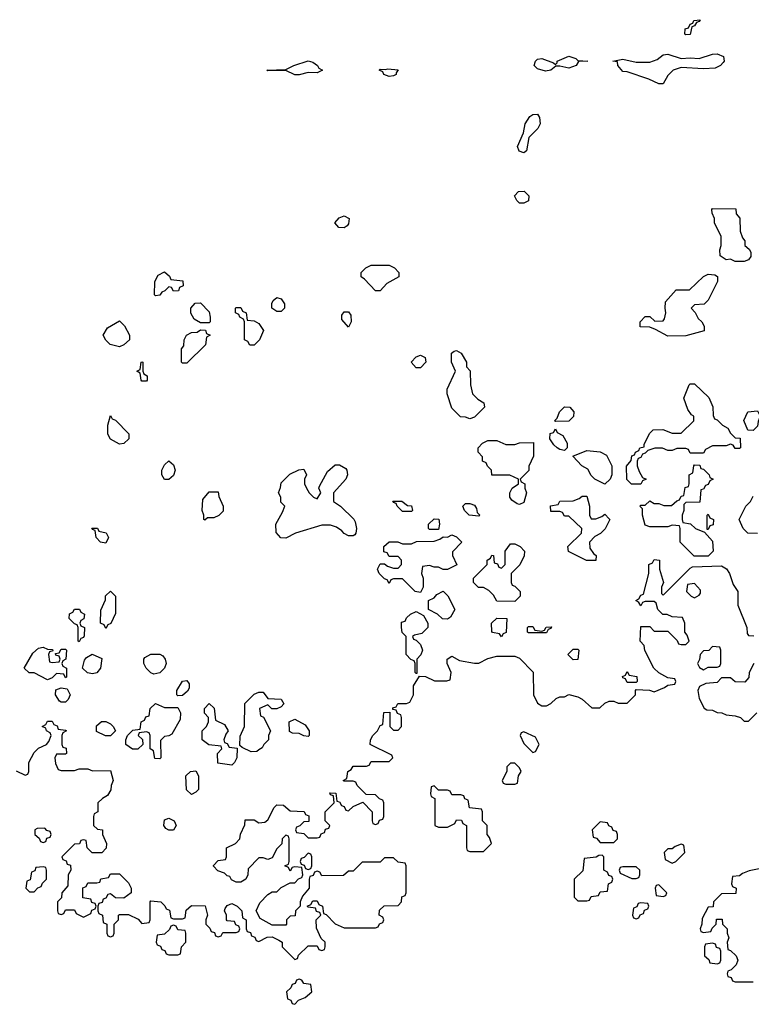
# Model space of a CAD drawing. Header units: inches. Extents: x 2735672 to 2903319, y 894031 to 1029782.
# Tile 14 of 167: x 2755886 to 2759142, y 1012334 to 1016714. Entities that reach past the tile are written whole.
import ezdxf

# ---------------------------------------------------------------- set-up
doc = ezdxf.new("R2010")
doc.units = ezdxf.units.IN
doc.header["$MEASUREMENT"] = 0
doc.layers.add('C7051', color=7, linetype='Continuous')

msp = doc.modelspace()

# ---------------------------------------------------------------- linework, layer by layer
at = {"layer": 'C7051', "color": 4, "elevation": 16}
for points in [[(2758850, 1016646), (2758846, 1016650), (2758847.3, 1016672.7), (2758862, 1016678), (2758870, 1016694), (2758882, 1016698), (2758886, 1016710), (2758914, 1016714), (2758910, 1016706), (2758898, 1016702), (2758890, 1016686), (2758878, 1016682), (2758870, 1016648)], [(2758930, 1016496), (2758830, 1016502), (2758794, 1016490), (2758770, 1016466), (2758750, 1016428), (2758730, 1016428), (2758686, 1016450), (2758590, 1016482), (2758570, 1016484), (2758548, 1016510), (2758546, 1016526), (2758526, 1016530), (2758570, 1016538), (2758630, 1016524.7), (2758690, 1016524.7), (2758723.1, 1016536.9), (2758750, 1016558), (2758770, 1016561), (2758830, 1016542), (2758870, 1016544.7), (2758910, 1016541), (2758970, 1016560.7), (2758990, 1016562.8), (2759018, 1016550), (2759021, 1016530), (2759016.8, 1016523.2), (2759004.7, 1016510), (2758981.4, 1016498.6)], [(2757210, 1016478), (2757170, 1016479), (2757130, 1016469), (2757110, 1016468.7), (2757070, 1016488), (2756990, 1016486), (2756986, 1016490), (2757070, 1016492), (2757106, 1016510), (2757170, 1016531.3), (2757190, 1016524.7), (2757210.7, 1016510.7), (2757218, 1016498), (2757234, 1016490)], [(2758330, 1016499), (2758290, 1016508), (2758272.7, 1016507.3), (2758250, 1016489.2), (2758225.6, 1016485.6), (2758190, 1016495.3), (2758175.3, 1016510), (2758182, 1016530), (2758190, 1016538), (2758210, 1016541), (2758262, 1016522), (2758270, 1016514), (2758278, 1016522), (2758278, 1016530), (2758330, 1016551.3), (2758361, 1016541), (2758370, 1016532), (2758414, 1016530), (2758372.7, 1016527.3), (2758362, 1016510)], [(2757530, 1016462), (2757506, 1016470), (2757502, 1016482), (2757486, 1016490), (2757490, 1016494), (2757512, 1016492), (2757524, 1016496), (2757571, 1016491), (2757562, 1016478), (2757562, 1016470), (2757550, 1016464)], [(2758130, 1016122), (2758109, 1016129), (2758102, 1016150), (2758128.7, 1016211.3), (2758135.3, 1016250), (2758156.4, 1016283.6), (2758170, 1016292), (2758190, 1016294), (2758199.6, 1016279.6), (2758202, 1016250), (2758192, 1016230), (2758152, 1016190), (2758142, 1016130)], [(2758110, 1015898), (2758098, 1015910), (2758088, 1015930), (2758106, 1015950), (2758130.8, 1015950.8), (2758151.3, 1015930), (2758150, 1015908), (2758130, 1015898)], [(2759070, 1015638), (2759050, 1015648), (2759030, 1015646), (2759004, 1015664), (2759002, 1015690), (2759008, 1015710), (2759008, 1015750), (2758978, 1015810), (2758978, 1015830), (2758967.3, 1015852.7), (2758966, 1015870), (2758970, 1015874), (2759072.7, 1015872.7), (2759074, 1015850), (2759091.6, 1015831.6), (2759092.7, 1015772.7), (2759103.6, 1015743.6), (2759114, 1015730), (2759114, 1015710), (2759132.7, 1015692.7), (2759139.6, 1015679.6), (2759139.6, 1015660.4), (2759130, 1015646), (2759110, 1015638)], [(2757330, 1015788.7), (2757306, 1015790), (2757288, 1015810), (2757307.3, 1015832.7), (2757330, 1015842), (2757352, 1015830), (2757350, 1015806), (2757343.6, 1015796.4)], [(2756570, 1015506), (2756562, 1015522), (2756550, 1015526), (2756532.7, 1015507.3), (2756518, 1015502), (2756510, 1015488), (2756490, 1015486), (2756486, 1015490), (2756488, 1015550), (2756502, 1015578), (2756530, 1015592), (2756552.7, 1015572.7), (2756558, 1015558), (2756612.7, 1015552.7), (2756614, 1015530), (2756598, 1015522), (2756592.7, 1015507.3)], [(2757470, 1015508), (2757420.4, 1015560.4), (2757406, 1015570), (2757406, 1015590), (2757426, 1015610), (2757450, 1015622), (2757530, 1015622), (2757554, 1015610), (2757574, 1015590), (2757574, 1015570), (2757519.6, 1015540.4), (2757490, 1015508)], [(2758770, 1015306), (2758716.4, 1015336.4), (2758690, 1015346), (2758647.3, 1015347.3), (2758648, 1015370), (2758670, 1015394), (2758690, 1015394), (2758712.7, 1015372.7), (2758750, 1015374), (2758756.4, 1015383.6), (2758762, 1015410), (2758758, 1015430), (2758760.4, 1015459.6), (2758807.3, 1015512.7), (2758867.3, 1015512.7), (2758930, 1015572), (2758950, 1015582), (2758979.6, 1015579.6), (2758991.6, 1015571.6), (2758992, 1015550), (2758950, 1015466), (2758931.6, 1015448.4), (2758890, 1015446), (2758874, 1015430), (2758892, 1015412), (2758905.4, 1015385.4), (2758922, 1015370), (2758932, 1015350), (2758932, 1015330), (2758850, 1015308)], [(2757030, 1015415.3), (2757008, 1015430), (2757008.9, 1015451.1), (2757014.6, 1015465.4), (2757030, 1015478), (2757050, 1015472), (2757064.7, 1015450), (2757064.7, 1015430), (2757050, 1015415.3)], [(2756690, 1015366), (2756662, 1015382), (2756648.4, 1015408.4), (2756648, 1015430), (2756667.3, 1015452.7), (2756690, 1015454), (2756730, 1015414), (2756734, 1015390), (2756734, 1015370), (2756730, 1015366)], [(2756910, 1015266), (2756902, 1015282), (2756886, 1015290), (2756886, 1015370), (2756882, 1015382), (2756866, 1015390), (2756862, 1015402), (2756846, 1015410), (2756846, 1015430), (2756850, 1015434), (2756870, 1015434), (2756878, 1015418), (2756894, 1015410), (2756898, 1015378), (2756930, 1015374), (2756950, 1015362), (2756971.6, 1015331.6), (2756954, 1015290), (2756930, 1015266)], [(2756330, 1015258), (2756289, 1015269), (2756268.9, 1015288.9), (2756258, 1015310), (2756276.4, 1015343.6), (2756330, 1015374), (2756352, 1015352), (2756374, 1015310), (2756374, 1015290), (2756350, 1015268)], [(2757350, 1015346), (2757320.4, 1015380.4), (2757320.4, 1015399.6), (2757330, 1015414), (2757350, 1015414), (2757359.6, 1015399.6), (2757362, 1015370)], [(2756610, 1015186), (2756606, 1015190), (2756606, 1015250), (2756616.4, 1015263.6), (2756618, 1015290), (2756628, 1015310), (2756650, 1015322), (2756676.4, 1015323.6), (2756690, 1015334), (2756712.7, 1015332.7), (2756718, 1015318), (2756734, 1015310), (2756718, 1015302), (2756712.7, 1015267.3), (2756630, 1015186)], [(2757890, 1014938), (2757870, 1014946), (2757847.3, 1014947.3), (2757810, 1014986), (2757788, 1015050), (2757788, 1015070), (2757826, 1015150), (2757808, 1015190), (2757808, 1015230), (2757820.4, 1015239.6), (2757830, 1015242), (2757851.1, 1015231.1), (2757874, 1015190), (2757874, 1015170), (2757891.6, 1015151.6), (2757892, 1015090), (2757902, 1015050), (2757925.4, 1015025.4), (2757952, 1015010), (2757954, 1014990), (2757910, 1014946)], [(2757650, 1015166), (2757628, 1015190), (2757650, 1015214), (2757670, 1015222), (2757691.1, 1015211.1), (2757694, 1015190), (2757670, 1015166)], [(2756430, 1015106), (2756426, 1015110), (2756422, 1015142), (2756408, 1015150), (2756422, 1015158), (2756426, 1015190), (2756430, 1015192), (2756434, 1015190), (2756434, 1015150), (2756438, 1015138), (2756454, 1015130), (2756454, 1015110), (2756450, 1015106)], [(2759070, 1014806), (2759062, 1014822), (2759050, 1014826), (2759030, 1014818), (2758970, 1014818), (2758938, 1014802), (2758930, 1014786), (2758870, 1014786), (2758862, 1014802), (2758850, 1014806), (2758810, 1014806), (2758790, 1014798), (2758770, 1014798), (2758747.3, 1014807.3), (2758712.7, 1014807.3), (2758682, 1014798), (2758670, 1014786), (2758658, 1014782), (2758650, 1014766), (2758638, 1014762), (2758634, 1014750), (2758634, 1014730), (2758643.6, 1014703.6), (2758658, 1014678), (2758674, 1014670), (2758658, 1014662), (2758650, 1014648), (2758608.4, 1014648.4), (2758588.4, 1014668.4), (2758587.3, 1014727.3), (2758607.3, 1014752.7), (2758610, 1014774), (2758622, 1014778), (2758626, 1014790), (2758642, 1014798), (2758646, 1014810), (2758666, 1014814), (2758666, 1014826), (2758690, 1014874), (2758706, 1014890), (2758748.4, 1014891.6), (2758790, 1014874), (2758830, 1014874), (2758886, 1014930), (2758886, 1014950), (2758876.4, 1014956.4), (2758860.2, 1014980.2), (2758842, 1015030), (2758866, 1015090), (2758870, 1015094), (2758890, 1015094), (2758952.7, 1015032.7), (2758971.6, 1014991.6), (2758972.7, 1014952.7), (2758978, 1014938), (2758990, 1014934), (2759014, 1014910), (2759036.9, 1014896.9), (2759050, 1014874), (2759070, 1014854), (2759092.7, 1014852.7), (2759094, 1014810), (2759090, 1014806)], [(2758270, 1014926), (2758266, 1014930), (2758278, 1014942), (2758288, 1014970), (2758310, 1014991.3), (2758334, 1014990), (2758352, 1014970), (2758351, 1014949), (2758330, 1014928)], [(2756330, 1014826), (2756290, 1014848), (2756278, 1014870), (2756278, 1014910), (2756290, 1014954), (2756298, 1014938), (2756312.7, 1014932.7), (2756371.6, 1014871.6), (2756372, 1014850), (2756350, 1014828)], [(2759150, 1014886), (2759127.3, 1014887.3), (2759108.7, 1014931.3), (2759126, 1014970), (2759170, 1014974), (2759182, 1014950), (2759172.7, 1014927.3), (2759170, 1014906)], [(2758310, 1014798), (2758290, 1014802), (2758278, 1014810), (2758263.1, 1014823.1), (2758246, 1014850), (2758247.3, 1014872.7), (2758262, 1014878), (2758270, 1014894), (2758278, 1014878), (2758303.6, 1014863.6), (2758322, 1014830), (2758322, 1014810)], [(2758050, 1014824.7), (2758090, 1014824.7), (2758110, 1014832), (2758172.7, 1014832.7), (2758172.7, 1014772.7), (2758152.7, 1014727.3), (2758151.6, 1014708.4), (2758114, 1014670), (2758118, 1014658), (2758134, 1014650), (2758134, 1014630), (2758142, 1014610), (2758130, 1014566), (2758110, 1014558), (2758100.4, 1014560.4), (2758076.4, 1014576.4), (2758068, 1014590), (2758068, 1014610), (2758078, 1014630), (2758106, 1014650), (2758106, 1014670), (2758067.3, 1014687.3), (2757987.3, 1014687.3), (2757986, 1014710), (2757967.3, 1014727.3), (2757962, 1014742), (2757946, 1014750), (2757946, 1014770), (2757926, 1014790), (2757926, 1014810), (2757946, 1014830), (2757970, 1014842), (2758010, 1014842)], [(2758490, 1014648), (2758446, 1014670), (2758430, 1014686), (2758414.6, 1014714.6), (2758388, 1014730), (2758348, 1014772), (2758410, 1014798), (2758470, 1014792), (2758496.9, 1014776.9), (2758522, 1014730), (2758522, 1014690), (2758514, 1014670)], [(2756530, 1014668), (2756518, 1014690), (2756518, 1014710), (2756530, 1014734), (2756550, 1014752), (2756570, 1014734), (2756578, 1014710), (2756570, 1014686), (2756550, 1014668)], [(2757350, 1014418), (2757330, 1014428), (2757320.4, 1014440.4), (2757296.4, 1014456.4), (2757270, 1014466), (2757230, 1014466), (2757114, 1014430), (2757070, 1014408), (2757048.4, 1014408.4), (2757027.3, 1014432.7), (2757026, 1014470), (2757056.4, 1014523.6), (2757066, 1014550), (2757048.4, 1014568.4), (2757048, 1014590), (2757038, 1014610), (2757047.3, 1014632.7), (2757050, 1014654), (2757088.4, 1014691.6), (2757128.4, 1014711.6), (2757150, 1014714), (2757162, 1014690), (2757154, 1014670), (2757154, 1014650), (2757162, 1014630), (2757174, 1014610), (2757194, 1014590), (2757210, 1014582), (2757226, 1014610), (2757218, 1014630), (2757220.4, 1014639.6), (2757256.4, 1014703.6), (2757290, 1014734), (2757310, 1014734), (2757336.9, 1014716.9), (2757342, 1014710), (2757344.7, 1014690), (2757338, 1014670), (2757282, 1014610), (2757282, 1014570), (2757314, 1014550), (2757372.7, 1014492.7), (2757379.6, 1014479.6), (2757384.7, 1014450), (2757382, 1014430), (2757376.9, 1014423.1), (2757370, 1014418)], [(2758887.3, 1014327.3), (2758826, 1014390), (2758826, 1014450), (2758822, 1014462), (2758790, 1014466), (2758770, 1014458), (2758690, 1014458), (2758670, 1014466), (2758658, 1014510), (2758658, 1014538), (2758646, 1014550), (2758650, 1014554), (2758670, 1014554), (2758690, 1014574), (2758710, 1014562), (2758730, 1014562), (2758752.7, 1014552.7), (2758787.3, 1014552.7), (2758810, 1014574), (2758822, 1014578), (2758830, 1014594), (2758842, 1014598), (2758847.3, 1014632.7), (2758862, 1014638), (2758866, 1014650), (2758866, 1014690), (2758882, 1014698), (2758886, 1014730), (2758890, 1014734), (2758912.7, 1014732.7), (2758918, 1014718), (2758930, 1014714), (2758954, 1014690), (2758958, 1014678), (2758972, 1014670), (2758958, 1014662), (2758950, 1014646), (2758938, 1014642), (2758930, 1014626), (2758918, 1014622), (2758912.7, 1014567.3), (2758850, 1014566), (2758842, 1014558), (2758842, 1014530), (2758834, 1014510), (2758834, 1014490), (2758838, 1014478), (2758871.6, 1014471.6), (2758894, 1014450), (2758934, 1014434), (2758970, 1014394), (2758972, 1014350), (2758950, 1014328)], [(2756710, 1014488), (2756706, 1014490), (2756706, 1014510), (2756698, 1014530), (2756700.4, 1014579.6), (2756730, 1014614), (2756770, 1014614), (2756772.7, 1014592.7), (2756792, 1014550), (2756791.6, 1014528.4), (2756771.6, 1014508.4), (2756750, 1014498), (2756722, 1014498)], [(2758430, 1014494), (2758450, 1014494), (2758476.4, 1014503.6), (2758490, 1014514), (2758510, 1014494), (2758512, 1014490), (2758491.1, 1014448.9), (2758471.1, 1014428.9), (2758445.4, 1014414.6), (2758422, 1014390), (2758423.6, 1014363.6), (2758439.6, 1014339.6), (2758452, 1014330), (2758450, 1014308), (2758408.4, 1014308.4), (2758328.9, 1014348.9), (2758326, 1014370), (2758386, 1014430), (2758388, 1014450), (2758330, 1014506), (2758310, 1014506), (2758302, 1014522), (2758290, 1014526), (2758250, 1014526), (2758248.9, 1014551.1), (2758282, 1014558), (2758290, 1014572), (2758350, 1014574), (2758376.4, 1014583.6), (2758390, 1014594), (2758410, 1014594), (2758422, 1014550), (2758422, 1014510)], [(2757590, 1014526), (2757566, 1014550), (2757562, 1014562), (2757550, 1014566), (2757547.3, 1014572.7), (2757587.3, 1014572.7), (2757612.7, 1014552.7), (2757630, 1014552), (2757634, 1014530), (2757630, 1014526)], [(2757930, 1014506), (2757886, 1014510), (2757866, 1014530), (2757858, 1014550), (2757870, 1014562), (2757890, 1014562), (2757910, 1014554), (2757919.6, 1014539.6), (2757922, 1014522), (2757934, 1014510)], [(2758946, 1014446), (2758946, 1014510), (2758950, 1014514), (2758958, 1014498), (2758974, 1014490), (2758972.7, 1014467.3), (2758958, 1014462), (2758950, 1014446)], [(2756270, 1014386), (2756246, 1014390), (2756226, 1014410), (2756222, 1014442), (2756210, 1014446), (2756207.3, 1014452.7), (2756231.6, 1014451.6), (2756238, 1014438), (2756271.1, 1014431.1), (2756282, 1014410)], [(2757710, 1014446), (2757706, 1014450), (2757706, 1014470), (2757730, 1014494), (2757751.6, 1014491.6), (2757754, 1014470), (2757750, 1014446)], [(2757770, 1014268), (2757750, 1014278), (2757730, 1014278), (2757710, 1014286), (2757678, 1014282), (2757674, 1014250), (2757682, 1014230), (2757682, 1014190), (2757670, 1014166), (2757646, 1014170), (2757590, 1014226), (2757550, 1014226), (2757538, 1014222), (2757530, 1014206), (2757522, 1014222), (2757510, 1014226), (2757486, 1014250), (2757478, 1014270), (2757490, 1014294), (2757510, 1014294), (2757523.6, 1014283.6), (2757550, 1014274), (2757570, 1014274), (2757586, 1014290), (2757586, 1014310), (2757570, 1014326), (2757530, 1014326), (2757522, 1014342), (2757507.3, 1014347.3), (2757506, 1014370), (2757530, 1014392), (2757568.4, 1014391.6), (2757590, 1014382), (2757630, 1014382), (2757652.7, 1014392.7), (2757730, 1014394), (2757756.4, 1014403.6), (2757770, 1014414), (2757790, 1014412), (2757810, 1014422), (2757830, 1014414), (2757854, 1014390), (2757812.7, 1014347.3), (2757812, 1014330), (2757831, 1014289), (2757790, 1014268)], [(2758090, 1014126), (2758010, 1014128), (2757994.6, 1014154.6), (2757974.6, 1014174.6), (2757950, 1014188), (2757928.4, 1014188.4), (2757906, 1014210), (2757906, 1014230), (2757966, 1014290), (2757966, 1014310), (2757982, 1014318), (2757987.3, 1014332.7), (2757994, 1014330), (2757998, 1014298), (2758012.7, 1014292.7), (2758018, 1014278), (2758030, 1014274), (2758046, 1014290), (2758046, 1014350), (2758070, 1014382), (2758090, 1014382), (2758114, 1014370), (2758132, 1014350), (2758131.6, 1014328.4), (2758111.6, 1014288.4), (2758074, 1014250), (2758074, 1014210), (2758078, 1014198), (2758090, 1014194), (2758114, 1014170), (2758114, 1014150)], [(2758890, 1014206), (2758858, 1014202), (2758854, 1014170), (2758874, 1014150), (2758890, 1014142), (2758910, 1014154), (2758916.4, 1014163.6), (2758916.4, 1014176.4)], [(2756270, 1014006), (2756262, 1014022), (2756246, 1014030), (2756247.3, 1014087.3), (2756267.3, 1014132.7), (2756268.4, 1014151.6), (2756290, 1014172), (2756312, 1014150), (2756312.7, 1014072.7), (2756291.6, 1014028.4), (2756278, 1014022)], [(2757790, 1014048), (2757768.4, 1014048.4), (2757746, 1014070), (2757706, 1014090), (2757706, 1014130), (2757730, 1014142), (2757743.1, 1014156.9), (2757770, 1014172), (2757791.6, 1014151.6), (2757822, 1014090), (2757803.6, 1014056.4)], [(2756150, 1013946), (2756146, 1013950), (2756146, 1014010), (2756142, 1014022), (2756130, 1014026), (2756106, 1014050), (2756108.4, 1014071.6), (2756122, 1014078), (2756130, 1014092), (2756151.6, 1014091.6), (2756158, 1014078), (2756174, 1014070), (2756171.6, 1014048.4), (2756158, 1014042), (2756154, 1014030), (2756158, 1014018), (2756174, 1014010), (2756172.7, 1013972.7), (2756170, 1013966), (2756158, 1013962)], [(2757650, 1013806), (2757646, 1013810), (2757646, 1013850), (2757642, 1013862), (2757627.3, 1013867.3), (2757606, 1013890), (2757606, 1013970), (2757588.4, 1013988.4), (2757586, 1014010), (2757586, 1014034), (2757602, 1014038), (2757607.3, 1014052.7), (2757626, 1014070), (2757650, 1014082), (2757683.6, 1014063.6), (2757702, 1014030), (2757702, 1014010), (2757676, 1013984), (2757643.6, 1013976.4), (2757634, 1013970), (2757638, 1013958), (2757650, 1013954), (2757670, 1013934), (2757678, 1013910), (2757671.6, 1013888.4), (2757654, 1013870), (2757654, 1013806)], [(2758030, 1013968), (2758022, 1013982), (2757990, 1013988), (2757987.3, 1013992.7), (2757986, 1014030), (2758010, 1014052), (2758054, 1014050), (2758051.6, 1013988.4), (2758038, 1013982)], [(2758210, 1013994), (2758222, 1013998), (2758228.4, 1014011.6), (2758252.7, 1014012.7), (2758250, 1014006), (2758238, 1014002), (2758230, 1013986), (2758150, 1013986), (2758146, 1013990), (2758146, 1014010), (2758150, 1014014), (2758170, 1014014), (2758178, 1013998)], [(2756030, 1013854), (2756062, 1013858), (2756066, 1013870), (2756062, 1013882), (2756047.3, 1013887.3), (2756046, 1013894), (2756062, 1013898), (2756070, 1013914), (2756090, 1013914), (2756094, 1013910), (2756092, 1013870), (2756078, 1013862), (2756074, 1013850), (2756078, 1013838), (2756094, 1013830), (2756094, 1013790), (2756090, 1013786), (2756082, 1013802), (2756050, 1013806), (2756030, 1013786), (2756010, 1013778), (2755950, 1013808), (2755928.4, 1013808.4), (2755906, 1013830), (2755944.7, 1013895.3), (2755970, 1013918), (2755990, 1013922), (2756010, 1013914), (2756032.7, 1013912.7), (2756034, 1013906), (2756018, 1013902), (2756014, 1013890), (2756018, 1013858)], [(2756210, 1013804), (2756188.4, 1013808.4), (2756166, 1013830), (2756174.6, 1013865.4), (2756183.1, 1013876.9), (2756208.4, 1013891.6), (2756252, 1013872), (2756246, 1013830), (2756230, 1013808.7)], [(2756483.1, 1013803.1), (2756470, 1013808), (2756448.9, 1013828.9), (2756438, 1013850), (2756438, 1013870), (2756443.1, 1013876.9), (2756470, 1013892), (2756510, 1013892), (2756523.6, 1013883.6), (2756534, 1013870), (2756538, 1013850), (2756530.9, 1013829.1), (2756510, 1013808)], [(2758350, 1013866), (2758326, 1013890), (2758350, 1013914), (2758370, 1013914), (2758374, 1013910), (2758370, 1013868)], [(2758970, 1013926), (2758952.7, 1013907.3), (2758930, 1013906), (2758914, 1013890), (2758911.6, 1013868.4), (2758902, 1013850), (2758912, 1013832), (2758930, 1013822), (2758950, 1013834), (2758990, 1013834), (2759002, 1013838), (2759006, 1013850), (2759006, 1013910), (2759002, 1013922)], [(2758590, 1013766), (2758582, 1013782), (2758570, 1013786), (2758568.4, 1013791.6), (2758582, 1013798), (2758590, 1013814), (2758598, 1013798), (2758632.7, 1013792.7), (2758634, 1013770), (2758630, 1013766)], [(2756590, 1013706), (2756586, 1013710), (2756586, 1013730), (2756610, 1013772), (2756630, 1013774), (2756639.6, 1013759.6), (2756639.6, 1013740.4), (2756632.7, 1013727.3), (2756610, 1013708)], [(2756070, 1013678), (2756063.1, 1013683.1), (2756046, 1013710), (2756047.3, 1013732.7), (2756070, 1013742), (2756098, 1013738), (2756111.3, 1013710), (2756102, 1013690), (2756090, 1013678)], [(2757030, 1013648), (2757008.4, 1013648.4), (2756990, 1013666), (2756954, 1013650), (2756958, 1013618), (2756971.6, 1013611.6), (2757002, 1013550), (2756994, 1013530), (2756994, 1013510), (2756972, 1013490), (2756964.7, 1013475.3), (2756950, 1013466), (2756942, 1013458), (2756916.4, 1013456.4), (2756876.4, 1013476.4), (2756866, 1013486), (2756867.3, 1013527.3), (2756886, 1013570), (2756887.3, 1013672.7), (2756930, 1013714), (2756950, 1013722), (2756970, 1013722), (2756990, 1013694), (2757050, 1013691.3), (2757062, 1013670), (2757050, 1013658)], [(2756530, 1013654), (2756590, 1013654), (2756602, 1013630), (2756599.6, 1013600.4), (2756563.6, 1013536.4), (2756550, 1013528), (2756530, 1013526), (2756512.7, 1013507.3), (2756514, 1013430), (2756510, 1013426), (2756487.3, 1013427.3), (2756482, 1013462), (2756466, 1013470), (2756466, 1013530), (2756462, 1013542), (2756450, 1013546), (2756418, 1013542), (2756414, 1013530), (2756432.7, 1013512.7), (2756434, 1013490), (2756411.6, 1013468.4), (2756388.4, 1013468.4), (2756358, 1013490), (2756358, 1013510), (2756366, 1013530), (2756390, 1013554), (2756422, 1013558), (2756426, 1013590), (2756442, 1013598), (2756447.3, 1013612.7), (2756462, 1013618), (2756466, 1013650), (2756490, 1013672)], [(2756830, 1013398), (2756767.3, 1013407.3), (2756766, 1013450), (2756786, 1013470), (2756782, 1013482), (2756728.4, 1013488.4), (2756698, 1013510), (2756698, 1013550), (2756718, 1013570), (2756726, 1013590), (2756726, 1013610), (2756708.4, 1013628.4), (2756708, 1013650), (2756730, 1013672), (2756751.6, 1013651.6), (2756758, 1013598), (2756798, 1013578), (2756814, 1013550), (2756803.6, 1013536.4), (2756794, 1013510), (2756798, 1013498), (2756810, 1013494), (2756818, 1013478), (2756854, 1013474), (2756852, 1013430), (2756842, 1013410)], [(2756290, 1013528), (2756268.4, 1013528.4), (2756227.3, 1013547.3), (2756227.3, 1013572.7), (2756250, 1013592), (2756270, 1013592), (2756290, 1013582), (2756302, 1013570), (2756312, 1013550)], [(2757170, 1013526), (2757150, 1013528), (2757130, 1013538), (2757100.4, 1013540.4), (2757087.3, 1013547.3), (2757086, 1013590), (2757110, 1013602), (2757156.9, 1013576.9), (2757174, 1013550), (2757174, 1013530)], [(2758130, 1013546), (2758118, 1013542), (2758114, 1013530), (2758130, 1013494), (2758170, 1013454), (2758182, 1013458), (2758198, 1013490), (2758182, 1013522)], [(2758090, 1013406), (2758070, 1013406), (2758054, 1013390), (2758054, 1013370), (2758034, 1013330), (2758038, 1013318), (2758050, 1013314), (2758090, 1013314), (2758102, 1013318), (2758106, 1013350), (2758118, 1013370), (2758110, 1013386)], [(2756650, 1013268), (2756628.4, 1013288.4), (2756626, 1013350), (2756646, 1013370), (2756670, 1013372), (2756682, 1013350), (2756682, 1013290), (2756670, 1013278)], [(2757730, 1013306), (2757718, 1013302), (2757714, 1013270), (2757718, 1013258), (2757734, 1013250), (2757734, 1013130), (2757750, 1013122), (2757790, 1013122), (2757822, 1013138), (2757830, 1013154), (2757852.7, 1013152.7), (2757858, 1013138), (2757874, 1013130), (2757874, 1013030), (2757878, 1013018), (2757890, 1013014), (2757950, 1013014), (2757986, 1013050), (2757976.4, 1013076.4), (2757966, 1013090), (2757966, 1013130), (2757946, 1013150), (2757946, 1013190), (2757942, 1013202), (2757887.3, 1013207.3), (2757882, 1013242), (2757867.3, 1013247.3), (2757862, 1013262), (2757850, 1013266), (2757810, 1013266), (2757802, 1013282), (2757790, 1013286), (2757750, 1013286)], [(2756550, 1013108), (2756536.4, 1013116.4), (2756528, 1013130), (2756530, 1013154), (2756550, 1013162), (2756574, 1013150), (2756582, 1013130), (2756570, 1013108)], [(2758470, 1013146), (2758434, 1013110), (2758438, 1013078), (2758452.7, 1013072.7), (2758470, 1013054), (2758530, 1013054), (2758546, 1013070), (2758546, 1013090), (2758542, 1013102), (2758527.3, 1013107.3), (2758522, 1013122), (2758507.3, 1013127.3), (2758502, 1013142)], [(2755998, 1013118), (2755963.6, 1013116.4), (2755954, 1013110), (2755954, 1013090), (2755972.7, 1013072.7), (2755978, 1013058), (2755990, 1013054), (2756002, 1013058), (2756007.3, 1013072.7), (2756022, 1013078), (2756026, 1013090), (2756022, 1013102), (2756007.3, 1013107.3)], [(2758830, 1013046), (2758803.6, 1013036.4), (2758790, 1013026), (2758770, 1013026), (2758754, 1013010), (2758758, 1012978), (2758790, 1012962), (2758806, 1012970), (2758846, 1013010), (2758842, 1013042)], [(2757170, 1013006), (2757152.7, 1012987.3), (2757138, 1012982), (2757134, 1012970), (2757138, 1012958), (2757152.7, 1012952.7), (2757158, 1012938), (2757170, 1012934), (2757182, 1012938), (2757186, 1012950), (2757186, 1012990), (2757182, 1013002)], [(2758478, 1012998), (2758463.6, 1012996.4), (2758452, 1012988), (2758398, 1012982), (2758391.6, 1012928.4), (2758354, 1012890), (2758354, 1012810), (2758370, 1012794), (2758410, 1012794), (2758422, 1012798), (2758430, 1012814), (2758462, 1012818), (2758470, 1012834), (2758502, 1012838), (2758506, 1012870), (2758522, 1012878), (2758526, 1012890), (2758522, 1012902), (2758507.3, 1012907.3), (2758502, 1012922), (2758486, 1012930), (2758486, 1012990)], [(2755990, 1012946), (2755958, 1012942), (2755952.7, 1012927.3), (2755938, 1012922), (2755932.7, 1012887.3), (2755918, 1012882), (2755914, 1012850), (2755930, 1012834), (2755950, 1012834), (2755967.3, 1012852.7), (2755982, 1012858), (2755987.3, 1012872.7), (2756006, 1012890), (2756006, 1012930), (2756002, 1012942)], [(2758630, 1012946), (2758570, 1012946), (2758558, 1012942), (2758554, 1012930), (2758558, 1012918), (2758610, 1012894), (2758630, 1012894), (2758642, 1012898), (2758646, 1012910), (2758646, 1012930)], [(2758730, 1012866), (2758718, 1012862), (2758714, 1012850), (2758718, 1012818), (2758750, 1012814), (2758762, 1012818), (2758766, 1012830)], [(2758650, 1012786), (2758638, 1012782), (2758632.7, 1012767.3), (2758618, 1012762), (2758614, 1012730), (2758618, 1012718), (2758630, 1012714), (2758642, 1012718), (2758647.3, 1012732.7), (2758662, 1012738), (2758667.3, 1012752.7), (2758682, 1012758), (2758686, 1012770), (2758682, 1012782)], [(2756570, 1012686), (2756558, 1012682), (2756552.7, 1012667.3), (2756530, 1012646), (2756498, 1012642), (2756494, 1012610), (2756498, 1012598), (2756512.7, 1012592.7), (2756518, 1012578), (2756532.7, 1012572.7), (2756538, 1012558), (2756550, 1012554), (2756590, 1012554), (2756602, 1012558), (2756606, 1012590), (2756626, 1012610), (2756626, 1012650), (2756622, 1012662), (2756590, 1012666), (2756582, 1012682)], [(2758970, 1012606), (2758938, 1012602), (2758934, 1012590), (2758934, 1012550), (2758952.7, 1012532.7), (2758958, 1012518), (2758990, 1012514), (2759002, 1012518), (2759006, 1012530), (2759006, 1012570), (2759002, 1012582), (2758987.3, 1012587.3), (2758982, 1012602)], [(2757130, 1012446), (2757118, 1012442), (2757112.7, 1012427.3), (2757098, 1012422), (2757092.7, 1012407.3), (2757074, 1012390), (2757078, 1012358), (2757092.7, 1012352.7), (2757098, 1012338), (2757110, 1012334), (2757127.3, 1012352.7), (2757156.4, 1012363.6), (2757186, 1012390), (2757182, 1012422), (2757150, 1012426), (2757142, 1012442)]]:
    msp.add_lwpolyline(points, close=True, dxfattribs=at)
for points in [[(2759170, 1014428), (2759126, 1014430), (2759106, 1014450), (2759088, 1014490), (2759118, 1014550), (2759138, 1014570), (2759150, 1014594)], [(2755870, 1013372), (2755910, 1013354), (2755922, 1013358), (2755926, 1013370), (2755926, 1013410), (2755950, 1013454), (2755970, 1013474), (2756006, 1013490), (2756016.4, 1013503.6), (2756026, 1013530), (2756022, 1013542), (2756006, 1013550), (2756002, 1013562), (2755986, 1013570), (2756002, 1013578), (2756010, 1013594), (2756030, 1013594), (2756038, 1013578), (2756052.7, 1013572.7), (2756058, 1013558), (2756090, 1013554), (2756094, 1013550), (2756078, 1013542), (2756074, 1013530), (2756074, 1013490), (2756078, 1013478), (2756092.7, 1013472.7), (2756094, 1013450), (2756090, 1013446), (2756050, 1013446), (2756042, 1013430), (2756045.4, 1013405.4), (2756058, 1013378), (2756070, 1013374), (2756130, 1013374), (2756150, 1013382), (2756190, 1013382), (2756210, 1013372), (2756290, 1013374), (2756302, 1013330), (2756292.7, 1013307.3), (2756292, 1013288), (2756276.9, 1013263.1), (2756254, 1013250), (2756234, 1013230), (2756234, 1013190), (2756218, 1013182), (2756214, 1013170), (2756214, 1013130), (2756232.7, 1013112.7), (2756254, 1013110), (2756254, 1013090), (2756272, 1013050), (2756271.6, 1013028.4), (2756251.6, 1013008.4), (2756208.4, 1013008.4), (2756186, 1013030), (2756182, 1013062), (2756170, 1013066), (2756158, 1013062), (2756152.7, 1013047.3), (2756130, 1013046), (2756074, 1012990), (2756078, 1012978), (2756092.7, 1012972.7), (2756098, 1012958), (2756112.7, 1012952.7), (2756114, 1012930), (2756102, 1012910), (2756099.6, 1012860.4), (2756074, 1012830), (2756072.7, 1012807.3), (2756054, 1012790), (2756054, 1012750), (2756058, 1012738), (2756070, 1012734), (2756082, 1012738), (2756090, 1012754), (2756130, 1012754), (2756138, 1012738), (2756170, 1012722), (2756202, 1012738), (2756207.3, 1012752.7), (2756222, 1012758), (2756226, 1012770), (2756222, 1012782), (2756207.3, 1012787.3), (2756202, 1012802), (2756167.3, 1012807.3), (2756167.3, 1012852.7), (2756182, 1012858), (2756190, 1012874), (2756230, 1012874), (2756242, 1012878), (2756247.3, 1012892.7), (2756282, 1012898), (2756290, 1012914), (2756330, 1012914), (2756370, 1012874), (2756382, 1012850), (2756382, 1012830), (2756350, 1012806), (2756312.7, 1012807.3), (2756290, 1012826), (2756278, 1012822), (2756270, 1012806), (2756258, 1012802), (2756252.7, 1012787.3), (2756238, 1012782), (2756234, 1012770), (2756234, 1012750), (2756238, 1012738), (2756254, 1012730), (2756258, 1012698), (2756274, 1012690), (2756274, 1012650), (2756278, 1012638), (2756290, 1012634), (2756302, 1012638), (2756306, 1012650), (2756306, 1012690), (2756326, 1012710), (2756326, 1012730), (2756330, 1012734), (2756370, 1012734), (2756412.7, 1012712.7), (2756430, 1012694), (2756462, 1012698), (2756466, 1012710), (2756466, 1012790), (2756470, 1012794), (2756514, 1012790), (2756532.7, 1012772.7), (2756538, 1012758), (2756552.7, 1012752.7), (2756558, 1012718), (2756570, 1012714), (2756610, 1012714), (2756622, 1012718), (2756627.3, 1012752.7), (2756650, 1012774), (2756711.6, 1012771.6), (2756722, 1012730), (2756714, 1012710), (2756714, 1012690), (2756732.7, 1012672.7), (2756738, 1012658), (2756752.7, 1012652.7), (2756758, 1012638), (2756770, 1012634), (2756782, 1012638), (2756790, 1012654), (2756850, 1012654), (2756862, 1012658), (2756866, 1012670), (2756862, 1012682), (2756847.3, 1012687.3), (2756842, 1012702), (2756810, 1012706), (2756806, 1012710), (2756806, 1012730), (2756798, 1012750), (2756800.4, 1012759.6), (2756810, 1012774), (2756830, 1012782), (2756854, 1012770), (2756874, 1012750), (2756878, 1012718), (2756894, 1012710), (2756894, 1012670), (2756898, 1012658), (2756912.7, 1012652.7), (2756918, 1012638), (2756932.7, 1012632.7), (2756938, 1012618), (2756950, 1012614), (2756988, 1012632), (2757010, 1012634), (2757039.6, 1012619.6), (2757054, 1012610), (2757054, 1012590), (2757110, 1012534), (2757122, 1012538), (2757127.3, 1012552.7), (2757170, 1012594), (2757210, 1012594), (2757218, 1012578), (2757230, 1012574), (2757242, 1012578), (2757246, 1012590), (2757246, 1012610), (2757227.3, 1012627.3), (2757207.3, 1012672.7), (2757206, 1012710), (2757226, 1012730), (2757222, 1012742), (2757207.3, 1012747.3), (2757202, 1012762), (2757170, 1012766), (2757166, 1012770), (2757182, 1012778), (2757190, 1012794), (2757210, 1012794), (2757218, 1012778), (2757234, 1012770), (2757238, 1012738), (2757250, 1012734), (2757290, 1012692), (2757330, 1012674), (2757470, 1012674), (2757482, 1012678), (2757487.3, 1012692.7), (2757502, 1012698), (2757506, 1012710), (2757502, 1012722), (2757486, 1012730), (2757487.3, 1012752.7), (2757508.4, 1012771.6), (2757570, 1012774), (2757586, 1012790), (2757587.3, 1012812.7), (2757602, 1012818), (2757606, 1012830), (2757606, 1012950), (2757602, 1012962), (2757570, 1012966), (2757550, 1012986), (2757510, 1012986), (2757490, 1012966), (2757410, 1012966), (2757370, 1012926), (2757350, 1012926), (2757327.3, 1012907.3), (2757230, 1012906), (2757222, 1012922), (2757210, 1012926), (2757198, 1012922), (2757192.7, 1012907.3), (2757178, 1012902), (2757174, 1012890), (2757174, 1012850), (2757144.7, 1012815.3), (2757134, 1012790), (2757134, 1012770), (2757114, 1012750), (2757112.7, 1012727.3), (2757090, 1012726), (2757074, 1012710), (2757074, 1012690), (2757070, 1012686), (2757010, 1012686), (2756956.4, 1012716.4), (2756938, 1012750), (2756954.6, 1012785.4), (2756990, 1012822), (2757010, 1012834), (2757030, 1012834), (2757050, 1012854), (2757090, 1012874), (2757110, 1012874), (2757127.3, 1012892.7), (2757142, 1012898), (2757146, 1012910), (2757142, 1012942), (2757110, 1012946), (2757098, 1012942), (2757090, 1012926), (2757082, 1012942), (2757066, 1012950), (2757082, 1012958), (2757086, 1012970), (2757086, 1013070), (2757082, 1013082), (2757070, 1013086), (2757054, 1013070), (2757052.7, 1013047.3), (2757030, 1013026), (2757010, 1012986), (2756990, 1012978), (2756970, 1012986), (2756950, 1012986), (2756903.6, 1012936.4), (2756902, 1012910), (2756892, 1012890), (2756870, 1012878), (2756850, 1012878), (2756828.4, 1012888.4), (2756822, 1012902), (2756810, 1012906), (2756798, 1012918), (2756767.3, 1012927.3), (2756748.4, 1012948.4), (2756748.4, 1012951.6), (2756770, 1012974), (2756802, 1012978), (2756806, 1012990), (2756806, 1013030), (2756846, 1013050), (2756866, 1013070), (2756868.4, 1013091.6), (2756887.3, 1013132.7), (2756890, 1013154), (2756930, 1013154), (2756950, 1013142), (2756976.4, 1013143.6), (2756990, 1013154), (2757018, 1013210), (2757030, 1013222), (2757059.6, 1013219.6), (2757090, 1013194), (2757151.6, 1013191.6), (2757158, 1013178), (2757172.7, 1013172.7), (2757172.7, 1013147.3), (2757150, 1013146), (2757132.7, 1013127.3), (2757118, 1013122), (2757114, 1013110), (2757118, 1013098), (2757150, 1013094), (2757170, 1013074), (2757210, 1013074), (2757222, 1013078), (2757227.3, 1013092.7), (2757242, 1013098), (2757247.3, 1013112.7), (2757262, 1013118), (2757266, 1013130), (2757246, 1013150), (2757246, 1013190), (2757286, 1013230), (2757282, 1013262), (2757270, 1013266), (2757266, 1013274), (2757292.7, 1013272.7), (2757298, 1013238), (2757310, 1013234), (2757318, 1013218), (2757330, 1013214), (2757338, 1013198), (2757350, 1013194), (2757370, 1013214), (2757412.7, 1013232.7), (2757454, 1013190), (2757454, 1013150), (2757458, 1013138), (2757470, 1013134), (2757482, 1013138), (2757487.3, 1013152.7), (2757502, 1013158), (2757506, 1013170), (2757506, 1013230), (2757502, 1013242), (2757487.3, 1013247.3), (2757470, 1013266), (2757427.3, 1013267.3), (2757387.3, 1013307.3), (2757382, 1013322), (2757370, 1013326), (2757330, 1013326), (2757326, 1013330), (2757342, 1013338), (2757346, 1013370), (2757362, 1013378), (2757370, 1013394), (2757430, 1013394), (2757442, 1013398), (2757450, 1013414), (2757530, 1013414), (2757546, 1013430), (2757542, 1013442), (2757446, 1013490), (2757448, 1013510), (2757458, 1013530), (2757478, 1013550), (2757490, 1013574), (2757502, 1013578), (2757507.3, 1013632.7), (2757534, 1013634), (2757534, 1013570), (2757550, 1013554), (2757570, 1013554), (2757586, 1013570), (2757586, 1013610), (2757582, 1013622), (2757567.3, 1013627.3), (2757562, 1013642), (2757546, 1013646), (2757547.3, 1013652.7), (2757562, 1013658), (2757568.4, 1013671.6), (2757607.3, 1013672.7), (2757622, 1013678), (2757638, 1013710), (2757638, 1013750), (2757666, 1013794), (2757691.6, 1013791.6), (2757732.7, 1013772.7), (2757787.3, 1013772.7), (2757802, 1013778), (2757806, 1013810), (2757788, 1013850), (2757788, 1013870), (2757810, 1013882), (2757843.6, 1013863.6), (2757910, 1013852), (2757930, 1013852), (2757970, 1013872), (2758010, 1013882), (2758090, 1013882), (2758110, 1013874), (2758171.6, 1013811.6), (2758172, 1013710), (2758190, 1013674), (2758210, 1013662), (2758230, 1013662), (2758250, 1013672), (2758274, 1013694), (2758290, 1013702), (2758310, 1013702), (2758330, 1013712), (2758370, 1013702), (2758390, 1013692), (2758432.7, 1013652.7), (2758467.3, 1013652.7), (2758490, 1013674), (2758510, 1013682), (2758530, 1013682), (2758550, 1013674), (2758590, 1013674), (2758626, 1013710), (2758626, 1013730), (2758630, 1013734), (2758688.4, 1013731.6), (2758710, 1013724.7), (2758756.4, 1013743.6), (2758770, 1013754), (2758802, 1013758), (2758806, 1013770), (2758802, 1013782), (2758770, 1013786), (2758730, 1013808), (2758708.7, 1013828.7), (2758668.4, 1013908.4), (2758666, 1013930), (2758648, 1013950), (2758650, 1014014), (2758690, 1014014), (2758710, 1013994), (2758770, 1013994), (2758812.7, 1013952.7), (2758818, 1013938), (2758830, 1013934), (2758850, 1013934), (2758866, 1013950), (2758856.4, 1013976.4), (2758846, 1013990), (2758846, 1014030), (2758835.3, 1014055.3), (2758790, 1014058), (2758767.3, 1014067.3), (2758748.4, 1014068.4), (2758726, 1014090), (2758718, 1014118), (2758710, 1014126), (2758670, 1014126), (2758658, 1014122), (2758650, 1014106), (2758642, 1014122), (2758628, 1014130), (2758642, 1014138), (2758650, 1014154), (2758662, 1014158), (2758686, 1014250), (2758686, 1014290), (2758702, 1014298), (2758710, 1014312), (2758734, 1014310), (2758734, 1014270), (2758752, 1014210), (2758742, 1014190), (2758742, 1014162), (2758750, 1014154), (2758870, 1014274), (2758880.4, 1014279.6), (2759010, 1014284.7), (2759031.1, 1014271.1), (2759044.7, 1014250), (2759061, 1014201), (2759082, 1014170), (2759082, 1014110), (2759122, 1014010), (2759123.6, 1013983.6), (2759130, 1013974), (2759152.7, 1013972.7)], [(2759154, 1013850), (2759132, 1013810), (2759131.6, 1013788.4), (2759112.7, 1013767.3), (2759070, 1013768), (2759050, 1013786), (2759010, 1013786), (2758990, 1013766), (2758939.6, 1013760.4), (2758911.6, 1013748.4), (2758904.7, 1013730), (2758910, 1013694), (2758931.6, 1013651.6), (2758943.6, 1013643.6), (2758970, 1013642), (2758990, 1013632), (2759011.1, 1013631.1), (2759030, 1013622), (2759070, 1013618), (2759094, 1013610), (2759110, 1013594), (2759130, 1013594), (2759166, 1013630)], [(2759176.4, 1012936.4), (2759132.7, 1012927.3), (2759103.6, 1012916.4), (2759090, 1012906), (2759058, 1012902), (2759054, 1012870), (2759058, 1012858), (2759074, 1012850), (2759072.7, 1012827.3), (2759010, 1012826), (2758974, 1012790), (2758972.7, 1012767.3), (2758950, 1012766), (2758923.6, 1012716.4), (2758922, 1012690), (2758914, 1012670), (2758918, 1012658), (2758930, 1012654), (2758962, 1012658), (2758967.3, 1012672.7), (2758986, 1012690), (2758987.3, 1012712.7), (2759012.7, 1012712.7), (2759014, 1012690), (2759034, 1012670), (2759034, 1012650), (2759042, 1012630), (2759034, 1012610), (2759038, 1012578), (2759050, 1012574), (2759074, 1012550), (2759082, 1012530), (2759074, 1012510), (2759052.7, 1012487.3), (2759038, 1012482), (2759034, 1012470), (2759038, 1012458), (2759052.7, 1012452.7), (2759058, 1012438), (2759070, 1012434), (2759150, 1012434)]]:
    msp.add_lwpolyline(points, dxfattribs=at)

doc.saveas('drawing.dxf')
